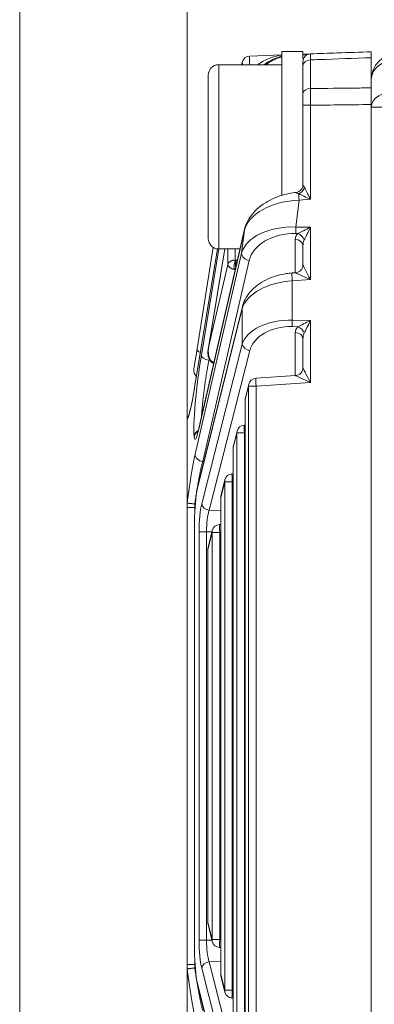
# Model space of a CAD drawing. Header units: millimetres. Extents: x 4 to 836, y 5 to 589.
# Tile 31 of 95: x 454 to 467, y 190 to 228. Entities that reach past the tile are written whole.
import ezdxf

# ---------------------------------------------------------------- set-up
doc = ezdxf.new("R2010")
doc.units = ezdxf.units.MM
doc.layers.add('1', color=7, linetype='Continuous', true_color=0xffffff)
doc.styles.add('ideas_simplex', font='simplex.shx')
doc.dimstyles.get("Standard").update_dxf_attribs({"dimtxt": 0.18, "dimasz": 0.18, "dimexe": 0.18, "dimexo": 0.0625, "dimgap": 0.09, "dimtad": 0, "dimtih": 1, "dimtoh": 1, "dimdec": 4, "dimzin": 0, "dimdsep": 46, "dimtxsty": 'Standard', "dimcen": 0.09, "dimadec": 0, "dimazin": 0, "dimtfac": 1, "dimtdec": 4, "dimtofl": 0, "dimtmove": 0, "dimatfit": 3, "dimfxl": 1, "dimtolj": 1, "dimtzin": 0, "dimarcsym": 0})

# ---------------------------------------------------------------- blocks, each defined once
blk = doc.blocks.new('_U12')
at = {"layer": '1', "color": 87, "lineweight": 25}
for p, q in [((475.824181, 252.235776), (474.324181, 252.235776)), ((474.324181, 252.235776), (474.324181, 246.610776)), ((491.499181, 252.235776), (489.999181, 252.235776)), ((491.499181, 246.610776), (491.499181, 252.235776)), ((474.324181, 246.610776), (475.824181, 246.610776)), ((489.999181, 246.610776), (491.499181, 246.610776))]:
    blk.add_line(p, q, dxfattribs=at)
at = {"layer": '1', "color": 152, "lineweight": 13}
for p, q in [((460.261681, 211.505238), (460.261681, 247.110776)), ((505.561681, 229.633818), (505.561681, 247.110776))]:
    blk.add_line(p, q, dxfattribs=at)
at = {"layer": '1', "color": 27, "lineweight": 13}
blk.add_line((505.561681, 245.110776), (460.261681, 245.110776), dxfattribs=at)
at = {"layer": '1', "color": 27, "lineweight": 18}
for points in [[(460.261681, 245.110776), (463.261679, 245.639757), (463.261683, 244.581795)], [(505.561681, 245.110776), (502.561683, 244.581795), (502.561679, 245.639757)]]:
    blk.add_solid(points, dxfattribs=at)
at = {"layer": '1', "color": 87, "linetype": 'Continuous', "lineweight": 25, "char_height": 3, "attachment_point": 7, "line_spacing_factor": 1.204819, "style": 'ideas_simplex'}
for s, insert in [('\\W1.2097;45,3', (477.280681, 254.370776)), ('\\W1.1692;1.783', (475.795681, 247.058276))]:
    blk.add_mtext(s, dxfattribs=dict(at, insert=insert))

msp = doc.modelspace()

# ---------------------------------------------------------------- linework, layer by layer
at = {"layer": '1', "color": 251, "linetype": 'Continuous', "lineweight": 18}
msp.add_line((453.895, 166.479), (453.895, 234.174), dxfattribs=at)
at = {"layer": '1', "color": 9, "linetype": 'Continuous', "lineweight": 18}
for p, q in [((464.662, 226.326), (463.862, 226.326)), ((463.862, 226.326), (463.862, 220.852)), ((464.662, 226.326), (464.662, 226.047)), ((463.862, 225.826), (461.462, 225.826)), ((461.062, 219.226), (461.062, 225.426)), ((461.462, 218.826), (462.271, 218.826))]:
    msp.add_line(p, q, dxfattribs=at)
at = {"layer": '1', "color": 27, "linetype": 'Continuous', "lineweight": 18}
for p, q in [((462.643, 226.156), (463.862, 226.198)), ((464.662, 226.226), (464.951, 226.236)), ((467.262, 224.946), (467.262, 226.092)), ((462.345, 225.826), (462.357, 225.903)), ((464.662, 224.729), (464.662, 225.777)), ((464.662, 221.271), (464.662, 224.284)), ((467.262, 176.339), (467.262, 224.313)), ((462.442, 219.572), (460.709, 212.013)), ((461.409, 218.83), (460.544, 213.558)), ((460.636, 215.038), (461.246, 218.889)), ((461.689, 218.826), (461.071, 215.062)), ((464.662, 218.222), (464.662, 218.943)), ((464.382, 217.923), (464.248, 217.914)), ((462.362, 216.635), (460.664, 209.818)), ((464.662, 214.316), (464.662, 215.402)), ((460.513, 214.258), (460.636, 215.038)), ((461.267, 214.481), (461.275, 214.48)), ((464.382, 214.017), (462.872, 213.916)), ((462.601, 213.689), (462.474, 213.178)), ((462.465, 213.106), (462.465, 187.547)), ((460.262, 212.316), (460.262, 209.188)), ((462.465, 212.138), (462.429, 212.136)), ((462.158, 211.909), (462.018, 211.349)), ((462.009, 211.277), (462.009, 189.376)), ((462.009, 210.287), (461.967, 210.284)), ((461.696, 210.057), (461.545, 209.45)), ((460.262, 209.005), (460.262, 209.188)), ((461.536, 209.378), (461.536, 191.275)), ((460.262, 191.647), (460.262, 209.005)), ((460.537, 208.459), (460.537, 192.194)), ((460.542, 208.459), (460.537, 208.459)), ((461.536, 208.365), (461.488, 208.361)), ((461.217, 208.135), (461.055, 207.481)), ((461.046, 207.408), (461.046, 193.244)), ((461.055, 193.172), (461.217, 192.518)), ((461.488, 192.291), (461.536, 192.288)), ((460.542, 192.194), (460.537, 192.194)), ((460.262, 191.465), (460.262, 191.647)), ((460.262, 188.337), (460.262, 191.465)), ((461.545, 191.202), (461.696, 190.595)), ((460.664, 190.835), (462.362, 184.018)), ((461.967, 190.369), (462.009, 190.366))]:
    msp.add_line(p, q, dxfattribs=at)
at = {"layer": '1', "color": 27, "linetype": 'Continuous', "lineweight": 13}
for p, q in [((464.662, 225.944), (464.662, 225.944)), ((464.951, 226.008), (464.951, 224.92)), ((464.951, 224.284), (464.662, 224.284)), ((464.951, 224.284), (464.951, 220.713)), ((464.514, 220.683), (464.391, 219.66)), ((464.951, 220.713), (464.514, 220.683)), ((464.391, 219.66), (464.951, 219.65)), ((464.951, 219.65), (464.951, 217.661)), ((462.438, 219.54), (460.704, 211.982)), ((462.333, 218.669), (462.438, 219.54)), ((464.372, 217.922), (464.372, 219.188)), ((464.469, 219.413), (464.391, 219.415)), ((461.41, 218.83), (460.543, 213.545)), ((460.801, 214.791), (461.467, 218.826)), ((461.69, 218.826), (461.077, 215.089)), ((460.565, 211.034), (462.333, 218.669)), ((462.619, 218.388), (460.852, 210.753)), ((461.077, 215.089), (461.806, 218.237)), ((462.175, 218.408), (462.112, 218.406)), ((464.951, 217.661), (464.258, 217.614)), ((464.258, 217.614), (464.258, 216.122)), ((462.358, 216.563), (460.659, 209.745)), ((462.358, 215.208), (462.358, 216.563)), ((464.258, 216.122), (464.951, 216.11)), ((464.469, 215.873), (464.258, 215.877)), ((464.951, 216.11), (464.951, 213.755)), ((464.372, 214.016), (464.372, 215.648)), ((460.815, 209.145), (462.358, 215.208)), ((462.643, 214.963), (461.1, 208.9)), ((462.597, 213.616), (462.47, 213.106)), ((462.882, 213.616), (462.597, 213.616)), ((462.597, 187.036), (462.597, 213.616)), ((464.951, 213.755), (462.882, 213.616)), ((462.882, 213.616), (462.882, 187.036)), ((462.465, 213.106), (462.47, 213.106)), ((462.47, 213.106), (462.47, 187.547)), ((460.526, 211.693), (460.523, 211.71)), ((462.153, 211.836), (462.014, 211.277)), ((462.438, 211.836), (462.153, 211.836)), ((462.153, 188.817), (462.153, 211.836)), ((462.465, 211.838), (462.438, 211.836)), ((462.438, 211.836), (462.438, 188.817)), ((462.009, 211.277), (462.014, 211.277)), ((462.014, 211.277), (462.014, 189.376)), ((460.896, 210.751), (460.852, 210.753)), ((461.692, 209.985), (461.541, 209.378)), ((461.977, 209.985), (461.692, 209.985)), ((461.692, 190.668), (461.692, 209.985)), ((462.009, 209.987), (461.977, 209.985)), ((461.977, 209.985), (461.977, 190.668)), ((460.551, 209.144), (460.551, 209.005)), ((461.536, 209.378), (461.541, 209.378)), ((461.541, 209.378), (461.541, 191.275)), ((460.551, 209.005), (460.551, 208.862)), ((460.559, 209.005), (460.551, 209.005)), ((461.1, 208.9), (461.536, 208.892)), ((460.542, 208.459), (460.542, 192.194)), ((461.001, 208.083), (460.716, 208.083)), ((460.716, 192.57), (460.716, 208.083)), ((461.001, 208.083), (461.001, 192.57)), ((461.204, 208.079), (461.001, 208.083)), ((461.213, 208.062), (461.05, 207.408)), ((461.498, 208.062), (461.213, 208.062)), ((461.213, 192.591), (461.213, 208.062)), ((461.536, 208.065), (461.498, 208.062)), ((461.498, 208.062), (461.498, 192.591)), ((461.046, 207.408), (461.05, 207.408)), ((461.05, 207.408), (461.05, 193.244)), ((461.046, 193.244), (461.05, 193.244)), ((461.05, 193.244), (461.213, 192.591)), ((461.001, 192.57), (460.716, 192.57)), ((461.001, 192.57), (461.204, 192.573)), ((461.498, 192.591), (461.213, 192.591)), ((461.498, 192.591), (461.536, 192.588)), ((460.551, 191.791), (460.551, 191.647)), ((460.551, 191.647), (460.559, 191.647)), ((460.551, 191.647), (460.551, 191.509)), ((462.358, 185.444), (460.815, 191.507)), ((461.536, 191.761), (461.1, 191.753)), ((461.1, 191.753), (462.643, 185.69)), ((461.536, 191.275), (461.541, 191.275)), ((461.541, 191.275), (461.692, 190.668)), ((460.659, 190.908), (462.358, 184.09)), ((461.977, 190.668), (461.692, 190.668)), ((461.977, 190.668), (462.009, 190.666))]:
    msp.add_line(p, q, dxfattribs=at)
at = {"layer": '1', "color": 9, "linetype": 'Continuous', "lineweight": 13}
msp.add_line((461.462, 225.826), (461.462, 218.826), dxfattribs=at)
at = {"layer": '1', "color": 252, "linetype": 'Continuous', "lineweight": 13}
msp.add_line((467.262, 224.211), (468.227, 224.211), dxfattribs=at)
at = {"layer": '1', "color": 27, "linetype": 'Continuous', "lineweight": 18}
for centre, start, end in [((462.653, 225.856), 92, 171), ((464.962, 225.937), 92, 180), ((460.809, 214.211), 171, 229.397), ((462.892, 213.616), 93.8378, 166.0098), ((462.765, 213.106), 166.0098, 180), ((462.449, 211.836), 93.8378, 166.0098), ((462.309, 211.277), 166.0098, 180), ((461.988, 209.985), 93.8378, 166.0098), ((461.836, 209.378), 166.0098, 180), ((461.508, 208.062), 93.8378, 166.0098), ((461.346, 207.408), 166.0098, 180), ((461.346, 193.244), 180, 193.9902), ((461.508, 192.591), 193.9902, 266.1622), ((461.836, 191.275), 180, 193.9902), ((461.988, 190.668), 193.9902, 266.1622)]:
    msp.add_arc(centre, 0.3, start, end, dxfattribs=at)
at = {"layer": '1', "color": 252, "linetype": 'Continuous', "lineweight": 18}
msp.add_arc((468.262, 225.254), 1, 92, 180, dxfattribs=at)
at = {"layer": '1', "color": 9, "linetype": 'Continuous', "lineweight": 18}
for centre, start, end in [((461.462, 225.426), 90, 180), ((461.462, 219.226), 180, 270)]:
    msp.add_arc(centre, 0.4, start, end, dxfattribs=at)
at = {"layer": '1', "color": 27, "linetype": 'Continuous', "lineweight": 13}
for centre, major_axis, ratio, start_param, end_param in [((462.653, 225.856), (-0.01, 0.3), 0.060338, 0, 1.667847), ((464.962, 225.937), (0.582, 0.02), 0.515554, 1.570796, 2.094728), ((464.962, 225.777), (0.3, 0), 0.771778, 1.605703, 3.141593), ((462.653, 225.856), (0.296, -0.047), 0.49948, 3.141593, 3.641082), ((464.962, 224.729), (0.3, 0), 0.635892, 1.605703, 3.141593), ((464.48, 221.152), (-0.21, -0.214), 0.694122, 1.04033, 2.167504), ((464.962, 220.713), (0.3, -0.561), 0.014514, 3.806579, 4.704632), ((464.44, 219.487), (2.021, 0.189), 0.586057, 1.479581, 2.939027), ((464.962, 220.713), (0.58, -0.262), 0.006775, 3.799333, 4.697386), ((464.524, 220.683), (-0.02, 0.299), 0.034821, 0.670408, 1.56846), ((464.317, 218.471), (2.006, -0.036), 0.593553, 1.54502, 3.004466), ((464.401, 219.66), (0.005, 0.3), 0.034894, 1.571431, 2.530728), ((464.962, 219.65), (0.594, 0.289), 0.006933, 1.585041, 2.544338), ((464.962, 219.65), (0.3, 0.589), 0.014114, 1.57798, 2.537277), ((464.307, 218.225), (1.709, 0.053), 0.695555, 1.500398, 2.959844), ((464.972, 219.163), (0.599, -0.05), 0.697728, 2.623092, 3.199685), ((464.362, 218.943), (-0.3, 0), 0.819152, 3.141593, 4.677482), ((464.459, 219.168), (-0.216, 0.209), 0.73027, 4.065586, 5.28759), ((462.461, 222.343), (0.557, 4.616), 0.07629, 2.445853, 2.675736), ((464.962, 218.917), (0.037, -0.42), 0.708755, 4.013145, 4.589738), ((462.63, 218.634), (-0.292, 0.068), 0.814729, 0.132522, 1.721998), ((464.962, 217.661), (0.3, -0.561), 0.014514, 3.168742, 4.704632), ((464.268, 217.614), (-0.02, 0.299), 0.034821, 0.000028, 1.56846), ((464.962, 217.661), (0.58, -0.262), 0.006775, 3.161496, 4.697386), ((464.327, 216.427), (1.999, 0.112), 0.59397, 1.572423, 2.93378), ((464.327, 214.93), (1.999, -0.112), 0.59397, 1.638983, 3.00034), ((464.317, 214.685), (1.697, -0.141), 0.697728, 1.663795, 3.025152), ((464.268, 216.122), (0.005, 0.3), 0.034894, 1.571431, 2.530728), ((464.972, 215.622), (0.599, -0.05), 0.697728, 2.623092, 3.199685), ((464.962, 216.11), (0.594, 0.289), 0.006933, 1.585041, 2.544338), ((464.459, 215.627), (-0.216, 0.209), 0.73027, 4.065586, 5.28759), ((464.962, 216.11), (0.3, 0.589), 0.014114, 1.57798, 2.537277), ((464.362, 215.402), (-0.3, 0), 0.819152, 3.141593, 4.677482), ((464.962, 215.377), (0.037, -0.42), 0.708755, 4.013145, 4.589738), ((462.653, 215.208), (-0.291, 0.074), 0.813543, 0.303245, 1.739729), ((460.815, 213.725), (0.255, 2.114), 0.07629, 1.051425, 2.843081), ((460.933, 214.992), (-0.296, 0.047), 0.49948, 0, 1.038887), ((461.098, 214.756), (0.296, -0.049), 0.499258, 3.230135, 4.759355), ((464.962, 213.755), (0.3, -0.561), 0.014514, 3.168742, 4.704632), ((464.962, 213.755), (0.58, -0.262), 0.006775, 3.161496, 4.697386), ((462.892, 213.616), (-0.291, 0.073), 0.807933, 6.283173, 6.582308), ((462.892, 213.616), (-0.02, 0.299), 0.034821, 0.000028, 1.56846), ((460.524, 214.752), (0.294, 2.434), 0.07629, 3.298944, 4.202971), ((462.765, 213.106), (-0.291, 0.073), 0.807933, 6.283173, 6.582308), ((462.449, 211.836), (-0.02, 0.299), 0.034821, 0.000028, 1.56846), ((460.82, 211.675), (0.298, 0.037), 0.952361, 1.913581, 2.887645), ((460.817, 213.708), (0.255, 2.114), 0.07629, 2.843081, 3.766282), ((460.823, 211.657), (0.298, 0.037), 0.952361, 1.945367, 2.887645), ((462.449, 211.836), (-0.291, 0.073), 0.807933, 6.283173, 6.582308), ((462.309, 211.277), (-0.291, 0.073), 0.807933, 6.283173, 6.582308), ((460.433, 209.031), (0.294, 2.437), 0.07629, 0.615459, 1.518355), ((460.862, 210.998), (-0.292, 0.068), 0.814729, 0.132522, 1.721998), ((461.988, 209.985), (-0.02, 0.299), 0.034821, 0.000028, 1.56846), ((461.988, 209.985), (-0.291, 0.073), 0.807933, 6.283173, 6.582308), ((461.836, 209.378), (-0.291, 0.073), 0.807933, 6.283173, 6.582308), ((460.947, 208.078), (0.001, -1.3), 0.177496, 3.749106, 4.708402), ((461.11, 209.145), (0.291, -0.074), 0.813543, 3.444838, 4.881321), ((461.242, 208.078), (0.007, -1), 0.241147, 3.746369, 4.705666), ((461.508, 208.062), (-0.02, 0.299), 0.034821, 0.000028, 1.56846), ((461.508, 208.062), (-0.291, 0.073), 0.807933, 6.283173, 6.582308), ((461.346, 207.408), (-0.291, 0.073), 0.807933, 6.283173, 6.582308), ((461.346, 193.244), (0.291, 0.073), 0.807933, 2.84247, 3.141605), ((460.947, 192.575), (0.001, 1.3), 0.177496, 1.574783, 2.53408), ((461.242, 192.575), (0.007, 1), 0.241147, 1.577519, 2.536816), ((461.508, 192.591), (0.291, 0.073), 0.807933, 2.84247, 3.141605), ((461.508, 192.591), (0.02, 0.299), 0.034821, 1.573132, 3.141564), ((461.11, 191.507), (0.291, 0.074), 0.813543, 1.401864, 2.838348), ((460.433, 191.622), (0.294, -2.437), 0.07629, 4.76483, 5.667726), ((461.836, 191.275), (0.291, 0.073), 0.807933, 2.84247, 3.141605), ((461.988, 190.668), (0.291, 0.073), 0.807933, 2.84247, 3.141605), ((461.988, 190.668), (0.02, 0.299), 0.034821, 1.573132, 3.141564)]:
    msp.add_ellipse(centre, major_axis=major_axis, ratio=ratio, start_param=start_param, end_param=end_param, dxfattribs=at)
at = {"layer": '1', "color": 27, "linetype": 'Continuous', "lineweight": 18}
for centre, major_axis, ratio, start_param, end_param in [((464.113, 224.206), (0, 2), 1, 0.126167, 0.62633), ((464.308, 224.213), (1.42, 1.464), 0.962555, 1.014232, 1.385122), ((464.382, 224.215), (1.523, 1.366), 0.962139, 1.120597, 1.45657), ((464.362, 221.271), (0.3, 0), 0.999357, 4.821061, 6.283185), ((462.735, 219.505), (-0.292, 0.067), 0.809428, 6.283167, 6.414033), ((464.362, 218.222), (-0.3, 0), 0.999468, 1.638877, 3.141593), ((462.653, 216.563), (-0.291, 0.073), 0.807933, 6.283173, 6.582308), ((464.362, 214.316), (-0.3, 0), 0.999468, 1.638877, 3.141593), ((460.84, 213.51), (-0.296, 0.049), 0.49073, 6.28317, 6.371232), ((461.001, 211.946), (-0.292, 0.067), 0.809428, 6.283167, 6.414033), ((460.82, 208.459), (0, 1.576), 0.17633, 0.6159, 1.570796), ((460.955, 209.745), (-0.291, 0.073), 0.807933, 6.283173, 6.582308), ((460.82, 192.194), (0, 1.576), 0.17633, 1.570796, 2.525692), ((460.955, 190.908), (-0.291, -0.073), 0.807933, 5.984063, 6.283198)]:
    msp.add_ellipse(centre, major_axis=major_axis, ratio=ratio, start_param=start_param, end_param=end_param, dxfattribs=at)
at = {"layer": '1', "color": 252, "linetype": 'Continuous', "lineweight": 13}
for centre, ratio in [((468.262, 225.254), 0.777852), ((468.262, 224.211), 0.628448)]:
    msp.add_ellipse(centre, major_axis=(-1, 0), ratio=ratio, start_param=4.747296, end_param=6.283185, dxfattribs=at)
at = {"layer": '1', "color": 27, "linetype": 'Continuous', "lineweight": 18}
for points, knots in [([(464.951, 226.236), (465.289, 226.248), (465.628, 226.26), (466.398, 226.287), (466.83, 226.302), (467.262, 226.317)], [0, 0, 0, 0, 0.439135, 0.439135, 1, 1, 1, 1]), ([(467.262, 226.317), (467.262, 226.317), (467.262, 226.312), (467.262, 226.298), (467.262, 226.292), (467.262, 226.277), (467.262, 226.269), (467.262, 226.24), (467.262, 226.192), (467.262, 226.128), (467.262, 226.092)], [0, 0, 0, 0, 0.25, 0.25, 0.375, 0.375, 0.5, 0.5, 0.75, 1, 1, 1, 1]), ([(464.662, 225.777), (464.662, 225.803), (464.662, 225.848), (464.662, 225.882), (464.662, 225.909), (464.662, 225.93), (464.662, 225.937), (464.662, 225.937)], [0, 0, 0, 0, 0.25014, 0.50028, 0.50028, 0.750419, 1, 1, 1, 1]), ([(467.262, 224.946), (467.262, 224.901), (467.262, 224.854), (467.262, 224.78), (467.262, 224.754), (467.262, 224.703), (467.262, 224.676), (467.262, 224.595), (467.262, 224.484), (467.262, 224.371), (467.262, 224.313)], [0, 0, 0, 0, 0.25, 0.25, 0.375, 0.375, 0.5, 0.5, 0.75, 1, 1, 1, 1]), ([(464.662, 224.284), (464.662, 224.325), (464.662, 224.405), (464.662, 224.483), (464.662, 224.559), (464.662, 224.632), (464.662, 224.698), (464.662, 224.729)], [0, 0, 0, 0, 0.25, 0.5, 0.5, 0.75, 1, 1, 1, 1]), ([(464.393, 220.971), (464.357, 220.968), (464.184, 220.95), (463.874, 220.878), (463.488, 220.733), (463.134, 220.53), (462.828, 220.275), (462.598, 219.983), (462.486, 219.739), (462.449, 219.603), (462.442, 219.572)], [0, 0, 0, 0, 0.034772, 0.172082, 0.316074, 0.469, 0.631052, 0.800251, 0.955037, 1, 1, 1, 1]), ([(464.248, 217.914), (464.176, 217.909), (463.97, 217.887), (463.633, 217.811), (463.262, 217.664), (462.93, 217.462), (462.653, 217.207), (462.46, 216.925), (462.386, 216.727), (462.362, 216.635)], [0, 0, 0, 0, 0.074874, 0.217593, 0.365659, 0.521666, 0.686619, 0.85899, 1, 1, 1, 1]), ([(461.077, 215.089), (461.043, 214.992), (461.036, 214.865), (461.071, 214.696), (461.113, 214.61), (461.166, 214.542), (461.213, 214.504), (461.239, 214.489), (461.251, 214.485), (461.257, 214.484)], [0, 0, 0, 0, 0.488928, 0.611868, 0.747759, 0.888237, 0.950797, 0.97742, 1, 1, 1, 1]), ([(460.544, 213.558), (460.532, 213.486), (460.498, 213.286), (460.461, 213.08), (460.439, 212.979), (460.437, 212.971)], [0, 0, 0, 0, 0.326296, 0.945155, 1, 1, 1, 1]), ([(460.437, 212.971), (460.417, 212.873), (460.38, 212.709), (460.336, 212.546), (460.308, 212.473), (460.306, 212.466), (460.306, 212.466)], [0, 0, 0, 0, 0.331071, 0.646043, 0.898456, 1, 1, 1, 1]), ([(460.308, 212.471), (460.303, 212.463), (460.298, 212.454), (460.289, 212.437), (460.286, 212.429), (460.279, 212.413), (460.276, 212.404), (460.269, 212.379), (460.265, 212.362), (460.263, 212.344)], [0, 0, 0, 0, 0.222319, 0.222319, 0.41674, 0.41674, 0.61116, 0.61116, 1, 1, 1, 1]), ([(460.263, 212.344), (460.263, 212.338), (460.262, 212.332), (460.262, 212.323), (460.262, 212.319), (460.262, 212.316)], [0, 0, 0, 0, 0.5, 0.5, 1, 1, 1, 1]), ([(460.709, 212.013), (460.699, 211.97), (460.675, 211.872), (460.645, 211.77), (460.63, 211.736), (460.63, 211.735), (460.63, 211.735)], [0, 0, 0, 0, 0.270054, 0.685694, 0.975303, 1, 1, 1, 1]), ([(460.262, 209.188), (460.262, 209.186), (460.262, 209.184), (460.262, 209.182), (460.262, 209.181), (460.262, 209.181)], [0, 0, 0, 0, 0.5, 0.5, 1, 1, 1, 1]), ([(460.262, 209.181), (460.264, 209.179), (460.267, 209.178), (460.273, 209.176), (460.276, 209.175), (460.282, 209.174), (460.286, 209.173), (460.297, 209.17), (460.307, 209.169), (460.323, 209.166), (460.328, 209.165), (460.34, 209.164), (460.347, 209.163), (460.366, 209.16), (460.381, 209.159), (460.411, 209.156), (460.428, 209.154), (460.461, 209.151), (460.479, 209.149), (460.514, 209.147), (460.533, 209.145), (460.551, 209.144)], [0, 0, 0, 0, 0.125, 0.125, 0.1875, 0.1875, 0.25, 0.25, 0.375, 0.375, 0.4375, 0.4375, 0.5, 0.5, 0.625, 0.625, 0.75, 0.75, 0.875, 0.875, 1, 1, 1, 1]), ([(460.262, 191.472), (460.264, 191.473), (460.267, 191.475), (460.273, 191.477), (460.276, 191.478), (460.282, 191.479), (460.286, 191.48), (460.297, 191.482), (460.307, 191.484), (460.323, 191.486), (460.328, 191.487), (460.34, 191.489), (460.347, 191.49), (460.366, 191.492), (460.381, 191.494), (460.411, 191.497), (460.428, 191.499), (460.461, 191.502), (460.479, 191.503), (460.514, 191.506), (460.533, 191.507), (460.551, 191.509)], [0, 0, 0, 0, 0.125, 0.125, 0.1875, 0.1875, 0.25, 0.25, 0.375, 0.375, 0.4375, 0.4375, 0.5, 0.5, 0.625, 0.625, 0.75, 0.75, 0.875, 0.875, 1, 1, 1, 1]), ([(460.262, 191.472), (460.262, 191.472), (460.262, 191.471), (460.262, 191.468), (460.262, 191.467), (460.262, 191.465)], [0, 0, 0, 0, 0.5, 0.5, 1, 1, 1, 1])]:
    msp.add_open_spline(points, degree=3, knots=knots, dxfattribs=at)
at = {"layer": '1', "color": 27, "linetype": 'Continuous', "lineweight": 13}
for points, knots in [([(464.951, 226.236), (464.951, 226.236), (464.951, 226.226), (464.951, 226.197), (464.951, 226.158), (464.951, 226.134), (464.951, 226.092), (464.951, 226.077), (464.951, 226.044), (464.951, 226.027), (464.951, 226.008)], [0, 0, 0, 0, 0.25, 0.5, 0.5, 0.75, 0.75, 0.875, 0.875, 1, 1, 1, 1]), ([(467.262, 226.092), (466.595, 226.068), (465.929, 226.044), (465.159, 226.016), (465.055, 226.012), (464.951, 226.008)], [0, 0, 0, 0, 0.86501, 0.86501, 1, 1, 1, 1]), ([(464.951, 224.92), (465.521, 224.926), (466.091, 224.933), (466.861, 224.941), (467.061, 224.943), (467.262, 224.946)], [0, 0, 0, 0, 0.739697, 0.739697, 1, 1, 1, 1]), ([(464.951, 224.92), (464.951, 224.875), (464.951, 224.781), (464.951, 224.677), (464.951, 224.568), (464.951, 224.513), (464.951, 224.428), (464.951, 224.4), (464.951, 224.342), (464.951, 224.313), (464.951, 224.284)], [0, 0, 0, 0, 0.25, 0.5, 0.5, 0.75, 0.75, 0.875, 0.875, 1, 1, 1, 1]), ([(467.262, 224.313), (466.83, 224.308), (466.398, 224.303), (465.628, 224.293), (465.289, 224.289), (464.951, 224.284)], [0, 0, 0, 0, 0.560865, 0.560865, 1, 1, 1, 1]), ([(464.662, 221.271), (464.662, 221.27), (464.664, 221.265), (464.67, 221.251), (464.675, 221.241), (464.686, 221.219), (464.692, 221.207), (464.702, 221.187), (464.706, 221.18), (464.713, 221.166), (464.717, 221.159), (464.721, 221.152)], [0, 0, 0, 0, 0.25, 0.25, 0.5, 0.5, 0.75, 0.75, 0.875, 0.875, 1, 1, 1, 1]), ([(464.502, 220.918), (464.495, 220.921), (464.489, 220.925), (464.476, 220.932), (464.469, 220.935), (464.451, 220.945), (464.44, 220.95), (464.426, 220.958), (464.421, 220.96), (464.413, 220.964), (464.409, 220.966), (464.403, 220.969), (464.4, 220.97), (464.396, 220.972), (464.395, 220.973), (464.394, 220.973)], [0, 0, 0, 0, 0.125, 0.125, 0.25, 0.25, 0.5, 0.5, 0.625, 0.625, 0.75, 0.75, 0.875, 0.875, 1, 1, 1, 1]), ([(462.09, 218.822), (462.09, 218.822), (462.09, 218.821), (462.09, 218.788), (462.089, 218.757), (462.089, 218.606), (462.09, 218.499), (462.095, 218.406)], [0, 0, 0, 0, 0.003835, 0.003835, 0.203068, 0.203068, 1, 1, 1, 1]), ([(461.806, 218.237), (461.806, 218.239), (461.807, 218.243), (461.809, 218.248), (461.81, 218.253), (461.812, 218.258), (461.814, 218.263), (461.816, 218.267), (461.818, 218.271), (461.82, 218.275), (461.822, 218.279), (461.825, 218.282), (461.826, 218.285), (461.828, 218.288), (461.83, 218.291), (461.832, 218.293), (461.834, 218.295), (461.835, 218.297), (461.84, 218.304), (461.85, 218.315), (461.865, 218.329), (461.881, 218.342), (461.897, 218.352), (461.912, 218.361), (461.925, 218.368), (461.94, 218.374), (461.955, 218.38), (461.97, 218.386), (461.985, 218.39), (462, 218.395), (462.016, 218.398), (462.032, 218.401), (462.048, 218.403), (462.063, 218.404), (462.079, 218.405), (462.09, 218.406), (462.095, 218.406)], [0, 0, 0, 0, 0.021988, 0.043062, 0.063221, 0.082468, 0.100803, 0.118227, 0.134741, 0.150346, 0.165042, 0.17883, 0.191711, 0.203685, 0.214754, 0.224917, 0.234174, 0.242528, 0.249977, 0.31927, 0.383996, 0.444195, 0.499907, 0.542315, 0.583993, 0.62496, 0.665235, 0.704839, 0.743791, 0.782112, 0.819823, 0.856946, 0.893502, 0.929514, 0.965005, 1, 1, 1, 1]), ([(462.055, 218.051), (462.052, 218.051), (462.046, 218.053), (462.038, 218.055), (462.03, 218.057), (462.022, 218.059), (462.014, 218.062), (462.005, 218.064), (461.997, 218.067), (461.989, 218.07), (461.981, 218.073), (461.973, 218.076), (461.965, 218.079), (461.957, 218.082), (461.95, 218.085), (461.942, 218.089), (461.935, 218.093), (461.927, 218.096), (461.92, 218.1), (461.913, 218.104), (461.906, 218.109), (461.899, 218.113), (461.892, 218.117), (461.886, 218.122), (461.879, 218.126), (461.87, 218.133), (461.859, 218.143), (461.845, 218.155), (461.833, 218.169), (461.826, 218.18), (461.821, 218.188), (461.818, 218.193), (461.815, 218.198), (461.813, 218.205), (461.81, 218.212), (461.808, 218.22), (461.806, 218.228), (461.806, 218.234), (461.806, 218.237)], [0, 0, 0, 0, 0.018937, 0.038012, 0.057228, 0.07659, 0.096102, 0.115767, 0.13559, 0.155575, 0.175725, 0.196043, 0.216534, 0.237201, 0.258047, 0.279075, 0.300289, 0.321692, 0.343286, 0.365075, 0.387062, 0.409249, 0.431639, 0.454234, 0.477038, 0.500052, 0.556236, 0.616652, 0.681323, 0.750269, 0.769204, 0.791648, 0.8176, 0.847062, 0.880033, 0.916513, 0.956502, 1, 1, 1, 1]), ([(462.055, 218.051), (462.049, 218.073), (462.046, 218.102), (462.044, 218.168), (462.046, 218.205), (462.054, 218.275), (462.06, 218.309), (462.072, 218.353), (462.076, 218.366), (462.085, 218.389), (462.09, 218.398), (462.095, 218.406)], [0, 0, 0, 0, 0.25, 0.25, 0.5, 0.5, 0.75, 0.75, 0.875, 0.875, 1, 1, 1, 1]), ([(462.095, 218.406), (462.096, 218.406), (462.099, 218.406), (462.103, 218.405), (462.108, 218.405), (462.111, 218.406), (462.112, 218.406)], [0, 0, 0, 0, 0.243793, 0.491288, 0.743148, 1, 1, 1, 1]), ([(462.112, 218.406), (462.112, 218.405), (462.112, 218.403), (462.111, 218.399), (462.111, 218.396), (462.111, 218.392), (462.11, 218.388), (462.11, 218.385), (462.11, 218.38), (462.109, 218.376), (462.109, 218.372), (462.109, 218.367), (462.108, 218.363), (462.108, 218.358), (462.108, 218.353), (462.108, 218.348), (462.107, 218.343), (462.107, 218.338), (462.107, 218.333), (462.107, 218.328), (462.106, 218.322), (462.106, 218.317), (462.106, 218.312), (462.106, 218.306), (462.106, 218.301), (462.106, 218.295), (462.106, 218.289), (462.105, 218.284), (462.105, 218.278), (462.105, 218.272), (462.105, 218.267), (462.105, 218.261), (462.105, 218.255), (462.105, 218.25), (462.105, 218.244), (462.105, 218.238), (462.105, 218.232), (462.105, 218.224), (462.105, 218.214), (462.105, 218.203), (462.105, 218.19), (462.105, 218.178), (462.106, 218.165), (462.106, 218.153), (462.106, 218.14), (462.107, 218.128), (462.107, 218.119), (462.107, 218.113), (462.107, 218.112)], [0, 0, 0, 0, 0.020038, 0.039969, 0.059792, 0.079507, 0.099114, 0.118614, 0.138007, 0.157293, 0.176471, 0.195542, 0.214506, 0.233364, 0.252114, 0.270758, 0.289295, 0.307726, 0.32605, 0.344268, 0.362379, 0.380385, 0.398284, 0.416078, 0.433765, 0.451347, 0.468823, 0.486194, 0.503459, 0.520619, 0.537673, 0.554622, 0.571467, 0.588206, 0.60484, 0.62137, 0.637795, 0.66341, 0.689113, 0.724489, 0.760392, 0.796822, 0.833782, 0.871271, 0.909291, 0.947843, 0.986928, 1, 1, 1, 1]), ([(461.281, 214.514), (461.272, 214.515), (461.263, 214.518), (461.243, 214.524), (461.233, 214.528), (461.215, 214.538), (461.206, 214.544), (461.19, 214.557), (461.182, 214.564), (461.166, 214.581), (461.158, 214.591), (461.143, 214.612), (461.136, 214.623), (461.124, 214.645), (461.118, 214.657), (461.11, 214.675), (461.108, 214.681), (461.103, 214.693), (461.101, 214.699), (461.096, 214.713), (461.094, 214.721), (461.089, 214.736), (461.087, 214.744), (461.082, 214.767), (461.079, 214.783), (461.073, 214.814), (461.07, 214.837), (461.068, 214.861), (461.067, 214.876), (461.066, 214.885), (461.065, 214.91), (461.065, 214.927), (461.065, 214.96), (461.066, 214.977), (461.068, 215.01), (461.069, 215.026), (461.073, 215.058), (461.075, 215.074), (461.077, 215.089)], [0, 0, 0, 0, 0.043461, 0.043461, 0.086922, 0.086922, 0.130384, 0.130384, 0.173845, 0.173845, 0.231908, 0.231908, 0.289971, 0.289971, 0.348034, 0.348034, 0.377066, 0.377066, 0.406097, 0.406097, 0.442584, 0.442584, 0.47907, 0.47907, 0.552043, 0.552043, 0.625016, 0.661502, 0.661502, 0.697988, 0.697988, 0.773491, 0.773491, 0.848994, 0.848994, 0.924497, 0.924497, 1, 1, 1, 1]), ([(461.088, 214.606), (461.076, 214.547), (461.054, 214.427), (461.032, 214.302), (461.011, 214.174), (461, 214.109), (460.979, 213.976), (460.959, 213.842), (460.94, 213.708), (460.921, 213.573), (460.912, 213.506), (460.895, 213.371), (460.879, 213.238), (460.865, 213.109), (460.852, 212.983), (460.845, 212.921), (460.837, 212.83), (460.834, 212.8), (460.829, 212.741), (460.827, 212.712), (460.82, 212.628), (460.814, 212.547), (460.81, 212.472), (460.808, 212.447)], [0, 0, 0, 0, 0.087049, 0.174098, 0.174098, 0.261148, 0.261148, 0.348197, 0.435246, 0.435246, 0.522295, 0.522295, 0.609345, 0.696394, 0.696394, 0.783443, 0.783443, 0.826968, 0.826968, 0.870492, 0.870492, 0.957542, 1, 1, 1, 1]), ([(461.267, 214.489), (461.267, 214.489), (461.269, 214.492), (461.272, 214.495), (461.276, 214.504), (461.279, 214.508), (461.281, 214.514)], [0, 0, 0, 0, 0.000125, 0.500062, 0.500062, 1, 1, 1, 1]), ([(460.852, 210.753), (460.84, 210.707), (460.815, 210.608), (460.79, 210.497), (460.771, 210.409), (460.764, 210.379), (460.751, 210.316), (460.745, 210.285), (460.725, 210.188), (460.699, 210.054), (460.674, 209.911), (460.648, 209.764), (460.635, 209.689), (460.61, 209.537), (460.598, 209.46), (460.574, 209.304), (460.563, 209.224), (460.551, 209.144)], [0, 0, 0, 0, 0.125, 0.25, 0.25, 0.3125, 0.3125, 0.375, 0.375, 0.5, 0.625, 0.625, 0.75, 0.75, 0.875, 0.875, 1, 1, 1, 1]), ([(460.262, 209.005), (460.262, 209.005), (460.269, 209.005), (460.298, 209.005), (460.319, 209.005), (460.373, 209.005), (460.405, 209.005), (460.475, 209.005), (460.513, 209.005), (460.551, 209.005)], [0, 0, 0, 0, 0.25, 0.25, 0.5, 0.5, 0.75, 0.75, 1, 1, 1, 1]), ([(460.262, 191.647), (460.262, 191.647), (460.269, 191.647), (460.298, 191.647), (460.319, 191.647), (460.373, 191.647), (460.405, 191.647), (460.475, 191.647), (460.513, 191.647), (460.551, 191.647)], [0, 0, 0, 0, 0.25, 0.25, 0.5, 0.5, 0.75, 0.75, 1, 1, 1, 1]), ([(460.551, 191.509), (460.563, 191.429), (460.574, 191.35), (460.592, 191.232), (460.601, 191.174), (460.611, 191.115), (460.617, 191.077), (460.62, 191.057), (460.636, 190.961), (460.661, 190.812), (460.687, 190.669), (460.703, 190.582), (460.706, 190.565), (460.713, 190.531), (460.716, 190.514), (460.726, 190.463), (460.732, 190.431), (460.752, 190.334), (460.777, 190.211), (460.802, 190.1), (460.821, 190.022), (460.827, 189.996), (460.84, 189.947), (460.846, 189.923), (460.852, 189.9)], [0, 0, 0, 0, 0.125, 0.125, 0.1875, 0.21875, 0.21875, 0.25, 0.25, 0.375, 0.5, 0.5, 0.53125, 0.53125, 0.5625, 0.5625, 0.625, 0.625, 0.75, 0.875, 0.875, 0.9375, 0.9375, 1, 1, 1, 1])]:
    msp.add_open_spline(points, degree=3, knots=knots, dxfattribs=at)
at = {"layer": '1', "color": 27, "linetype": 'Continuous', "lineweight": 18}
msp.add_open_spline([(461.257, 214.484), (461.26, 214.483), (461.263, 214.485), (461.267, 214.489)], degree=3, dxfattribs=at)

# ---------------------------------------------------------------- dimensions: what is measured, and where the dimension line sits
at = {"layer": '1', "color": 87, "linetype": 'Continuous', "lineweight": 25}
dim = msp.add_linear_dim(base=(505.562, 245.111), p1=(460.262, 208.442), p2=(505.562, 225.165), angle=180, text='<>\\P[\\C87;{\\H1.00x;\\Fsimplex.shx;1.783\\Fsimplex.shx;}\\C87; ]', dimstyle='Standard', override={"dimtxt": 3, "dimasz": 3, "dimexe": 2, "dimexo": 2.5, "dimgap": 1.5, "dimtad": 1, "dimtih": 0, "dimtoh": 0, "dimdec": 2, "dimlfac": 1, "dimzin": 8, "dimdsep": 44, "dimlunit": 2, "dimtxsty": 'ideas_simplex', "dimsah": 1, "dimse1": 0, "dimse2": 0, "dimsd1": 0, "dimsd2": 0, "dimclrd": 27, "dimclre": 152, "dimclrt": 87, "dimtol": 0, "dimtm": -0.1, "dimtfac": 0.5, "dimtdec": 2, "dimtofl": 1, "dimtmove": 0, "dimtzin": 8, "dimlwd": 13, "dimlwe": 13}, dxfattribs=at)
dim.commit()
dim.dimension.update_dxf_attribs({"geometry": '_U12', "text_midpoint": (482.912, 245.111), "dimtype": 160})

doc.saveas('drawing.dxf')
